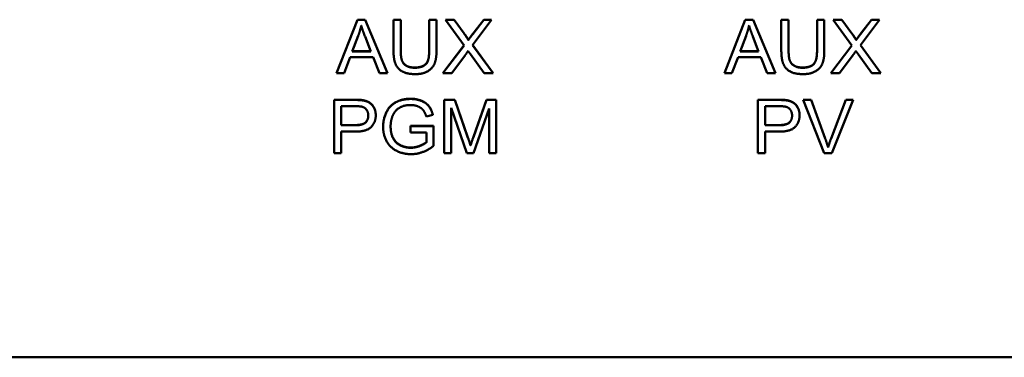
# Model space of a CAD drawing. Header units: inches. Extents: x 3.3 to 58.3, y 0.8 to 38.3.
# Tile 68 of 162: x 21.746 to 23.548, y 14.435 to 15.053. Entities that reach past the tile are written whole.
import ezdxf

# ---------------------------------------------------------------- set-up
doc = ezdxf.new("R2010")
doc.units = ezdxf.units.IN
doc.header["$MEASUREMENT"] = 0
doc.layers.add('Visible (ANSI)', color=7, linetype='Continuous', lineweight=50)
doc.layers.add('Visible Narrow (ANSI)', color=7, linetype='Continuous', lineweight=35)

msp = doc.modelspace()

# ---------------------------------------------------------------- linework, layer by layer
at = {"layer": 'Visible (ANSI)'}
for p, q in [((22.3258, 14.9557), (22.3642, 15.0534)), ((22.3258, 14.9553), (22.3642, 15.053)), ((22.3642, 15.0534), (22.3785, 15.0534)), ((22.3642, 15.0534), (22.3642, 15.053)), ((22.3642, 15.053), (22.3785, 15.053)), ((22.3785, 15.0534), (22.3785, 15.053)), ((22.3785, 15.0534), (22.4194, 14.9557)), ((22.3785, 15.053), (22.4194, 14.9553)), ((22.4301, 15.0534), (22.4301, 15.053)), ((22.4301, 15.0534), (22.4434, 15.0534)), ((22.4301, 14.9966), (22.4301, 15.053)), ((22.4301, 15.053), (22.4434, 15.053)), ((22.4434, 15.0534), (22.4434, 15.053)), ((22.4434, 15.053), (22.4434, 14.9966)), ((22.4955, 15.0534), (22.4955, 15.053)), ((22.4955, 15.0534), (22.5088, 15.0534)), ((22.4955, 14.9966), (22.4955, 15.053)), ((22.4955, 15.053), (22.5088, 15.053)), ((22.5088, 15.0534), (22.5088, 15.053)), ((22.5088, 15.053), (22.5088, 14.9966)), ((22.5252, 15.0534), (22.5252, 15.053)), ((22.5252, 15.0534), (22.5409, 15.0534)), ((22.5593, 15.0059), (22.5252, 15.053)), ((22.5252, 15.053), (22.5409, 15.053)), ((22.5409, 15.0534), (22.5409, 15.053)), ((22.5409, 15.0534), (22.5592, 15.0284)), ((22.5409, 15.053), (22.5592, 15.028)), ((22.6096, 15.053), (22.5749, 15.0065)), ((22.5752, 15.0274), (22.5952, 15.0534)), ((22.5752, 15.027), (22.5952, 15.053)), ((22.5952, 15.0534), (22.5952, 15.053)), ((22.5952, 15.0534), (22.6096, 15.0534)), ((22.5952, 15.053), (22.6096, 15.053)), ((22.6096, 15.0534), (22.6096, 15.053)), ((23.0358, 14.9557), (23.0742, 15.0534)), ((23.0358, 14.9553), (23.0742, 15.053)), ((23.0742, 15.0534), (23.0885, 15.0534)), ((23.0742, 15.0534), (23.0742, 15.053)), ((23.0742, 15.053), (23.0885, 15.053)), ((23.0885, 15.0534), (23.0885, 15.053)), ((23.0885, 15.0534), (23.1294, 14.9557)), ((23.0885, 15.053), (23.1294, 14.9553)), ((23.1401, 15.0534), (23.1401, 15.053)), ((23.1401, 15.0534), (23.1534, 15.0534)), ((23.1401, 14.9966), (23.1401, 15.053)), ((23.1401, 15.053), (23.1534, 15.053)), ((23.1534, 15.0534), (23.1534, 15.053)), ((23.1534, 15.053), (23.1534, 14.9966)), ((23.2055, 15.0534), (23.2055, 15.053)), ((23.2055, 15.0534), (23.2188, 15.0534)), ((23.2055, 14.9966), (23.2055, 15.053)), ((23.2055, 15.053), (23.2188, 15.053)), ((23.2188, 15.0534), (23.2188, 15.053)), ((23.2188, 15.053), (23.2188, 14.9966)), ((23.2352, 15.0534), (23.2352, 15.053)), ((23.2352, 15.0534), (23.2509, 15.0534)), ((23.2693, 15.0059), (23.2352, 15.053)), ((23.2352, 15.053), (23.2509, 15.053)), ((23.2509, 15.0534), (23.2509, 15.053)), ((23.2509, 15.0534), (23.2692, 15.0284)), ((23.2509, 15.053), (23.2692, 15.028)), ((23.3196, 15.053), (23.2849, 15.0065)), ((23.2852, 15.0274), (23.3052, 15.0534)), ((23.2852, 15.027), (23.3052, 15.053)), ((23.3052, 15.0534), (23.3052, 15.053)), ((23.3052, 15.0534), (23.3196, 15.0534)), ((23.3052, 15.053), (23.3196, 15.053)), ((23.3196, 15.0534), (23.3196, 15.053)), ((22.3546, 14.9954), (22.3656, 15.024)), ((22.378, 15.0225), (22.3886, 14.9954)), ((22.5672, 15.0164), (22.5672, 15.016)), ((22.5752, 15.0274), (22.5752, 15.027)), ((23.0646, 14.9954), (23.0756, 15.024)), ((23.088, 15.0225), (23.0986, 14.9954)), ((23.2772, 15.0164), (23.2772, 15.016)), ((23.2852, 15.0274), (23.2852, 15.027)), ((22.5207, 14.9557), (22.5591, 15.0062)), ((22.5207, 14.9553), (22.5593, 15.0059)), ((22.5749, 15.0065), (22.6123, 14.9553)), ((22.5751, 15.0067), (22.6123, 14.9557)), ((23.2307, 14.9557), (23.2691, 15.0062)), ((23.2307, 14.9553), (23.2693, 15.0059)), ((23.2849, 15.0065), (23.3223, 14.9553)), ((23.2851, 15.0067), (23.3223, 14.9557)), ((22.3508, 14.9849), (22.3398, 14.9553)), ((22.3927, 14.9849), (22.3508, 14.9849)), ((22.3886, 14.9954), (22.3546, 14.9954)), ((22.3547, 14.9958), (22.3884, 14.9958)), ((22.4043, 14.9553), (22.3927, 14.9849)), ((22.5619, 14.9892), (22.5366, 14.9553)), ((22.5961, 14.9553), (22.5708, 14.9902)), ((23.0608, 14.9849), (23.0498, 14.9553)), ((23.1027, 14.9849), (23.0608, 14.9849)), ((23.0986, 14.9954), (23.0646, 14.9954)), ((23.0647, 14.9958), (23.0984, 14.9958)), ((23.1143, 14.9553), (23.1027, 14.9849)), ((23.2719, 14.9892), (23.2466, 14.9553)), ((23.3061, 14.9553), (23.2808, 14.9902)), ((22.3258, 14.9557), (22.3258, 14.9553)), ((22.3398, 14.9553), (22.3258, 14.9553)), ((22.4194, 14.9553), (22.4043, 14.9553)), ((22.4194, 14.9557), (22.4194, 14.9553)), ((22.5207, 14.9557), (22.5207, 14.9553)), ((22.5366, 14.9553), (22.5207, 14.9553)), ((22.6123, 14.9553), (22.5961, 14.9553)), ((22.6123, 14.9557), (22.6123, 14.9553)), ((23.0358, 14.9557), (23.0358, 14.9553)), ((23.0498, 14.9553), (23.0358, 14.9553)), ((23.1294, 14.9553), (23.1143, 14.9553)), ((23.1294, 14.9557), (23.1294, 14.9553)), ((23.2307, 14.9557), (23.2307, 14.9553)), ((23.2466, 14.9553), (23.2307, 14.9553)), ((23.3223, 14.9553), (23.3061, 14.9553)), ((23.3223, 14.9557), (23.3223, 14.9553)), ((22.3212, 14.9069), (22.3589, 14.9069)), ((22.3212, 14.9069), (22.3212, 14.9064)), ((22.3212, 14.9064), (22.3589, 14.9064)), ((22.3212, 14.8087), (22.3212, 14.9064)), ((22.3344, 14.86), (22.3344, 14.8949)), ((22.3344, 14.8949), (22.3601, 14.8949)), ((22.3742, 14.9059), (22.3742, 14.9055)), ((22.5227, 14.9069), (22.5426, 14.9069)), ((22.5227, 14.9069), (22.5227, 14.9064)), ((22.5227, 14.9064), (22.5426, 14.9064)), ((22.5227, 14.8087), (22.5227, 14.9064)), ((22.5644, 14.8087), (22.5354, 14.8919)), ((22.5354, 14.8919), (22.5354, 14.8087)), ((22.5426, 14.9069), (22.5426, 14.9064)), ((22.5426, 14.9069), (22.5663, 14.8377)), ((22.5426, 14.9064), (22.5663, 14.8373)), ((22.6055, 14.8905), (22.5763, 14.8087)), ((22.5764, 14.8389), (22.6005, 14.9069)), ((22.5764, 14.8384), (22.6005, 14.9064)), ((22.6005, 14.9069), (22.6005, 14.9064)), ((22.6005, 14.9069), (22.6182, 14.9069)), ((22.6005, 14.9064), (22.6182, 14.9064)), ((22.6055, 14.8087), (22.6055, 14.8905)), ((22.6182, 14.9069), (22.6182, 14.9064)), ((22.6182, 14.9064), (22.6182, 14.8087)), ((23.0971, 14.9069), (23.1348, 14.9069)), ((23.0971, 14.9069), (23.0971, 14.9064)), ((23.0971, 14.9064), (23.1348, 14.9064)), ((23.0971, 14.8087), (23.0971, 14.9064)), ((23.1104, 14.86), (23.1104, 14.8949)), ((23.1104, 14.8949), (23.136, 14.8949)), ((23.1501, 14.9059), (23.1501, 14.9055)), ((23.1802, 14.9069), (23.1945, 14.9069)), ((23.1802, 14.9069), (23.1802, 14.9064)), ((23.1802, 14.9064), (23.1945, 14.9064)), ((23.2188, 14.8087), (23.1802, 14.9064)), ((23.1945, 14.9069), (23.1945, 14.9064)), ((23.1945, 14.9069), (23.2205, 14.8359)), ((23.1945, 14.9064), (23.2205, 14.8355)), ((23.2311, 14.8359), (23.2582, 14.9069)), ((23.2311, 14.8355), (23.2582, 14.9064)), ((23.2717, 14.9064), (23.2325, 14.8087)), ((23.2582, 14.9069), (23.2582, 14.9064)), ((23.2582, 14.9069), (23.2717, 14.9069)), ((23.2582, 14.9064), (23.2717, 14.9064)), ((23.2717, 14.9069), (23.2717, 14.9064)), ((22.3976, 14.8786), (22.3976, 14.8781)), ((22.5021, 14.8791), (22.4902, 14.8759)), ((22.5021, 14.8795), (22.5021, 14.8791)), ((23.1735, 14.8786), (23.1735, 14.8781)), ((22.3344, 14.8604), (22.3603, 14.8604)), ((22.3603, 14.86), (22.3344, 14.86)), ((22.4111, 14.8576), (22.4111, 14.8571)), ((22.4613, 14.859), (22.5036, 14.859)), ((22.4613, 14.859), (22.4613, 14.8586)), ((22.4613, 14.8586), (22.5036, 14.8586)), ((22.4613, 14.847), (22.4613, 14.8586)), ((22.5036, 14.859), (22.5036, 14.8586)), ((22.5036, 14.8586), (22.5036, 14.8224)), ((23.1104, 14.8604), (23.1362, 14.8604)), ((23.1362, 14.86), (23.1104, 14.86)), ((22.3601, 14.8484), (22.3344, 14.8484)), ((22.3344, 14.8484), (22.3344, 14.8087)), ((22.4906, 14.847), (22.4613, 14.847)), ((22.4906, 14.8289), (22.4906, 14.847)), ((23.1361, 14.8484), (23.1104, 14.8484)), ((23.1104, 14.8484), (23.1104, 14.8087)), ((22.5711, 14.8232), (22.5711, 14.8228)), ((23.2258, 14.82), (23.2258, 14.8195)), ((22.3344, 14.8087), (22.3212, 14.8087)), ((22.5354, 14.8087), (22.5227, 14.8087)), ((22.5763, 14.8087), (22.5644, 14.8087)), ((22.6182, 14.8087), (22.6055, 14.8087)), ((23.1104, 14.8087), (23.0971, 14.8087)), ((23.2325, 14.8087), (23.2188, 14.8087)), ((42.7141, 14.435), (21.2641, 14.435))]:
    msp.add_line(p, q, dxfattribs=at)
for points in [[(22.3656, 15.024), (22.369, 15.0333), (22.371, 15.0427)], [(22.371, 15.0427), (22.3733, 15.0348), (22.378, 15.0225)], [(23.0756, 15.024), (23.079, 15.0333), (23.081, 15.0427)], [(23.081, 15.0427), (23.0833, 15.0348), (23.088, 15.0225)], [(22.5592, 15.0284), (22.5649, 15.0207), (22.5672, 15.0164)], [(22.5592, 15.028), (22.5649, 15.0202), (22.5672, 15.016)], [(22.5672, 15.0164), (22.5706, 15.0216), (22.5752, 15.0274)], [(22.5672, 15.016), (22.5706, 15.0212), (22.5752, 15.027)], [(23.2692, 15.0284), (23.2749, 15.0207), (23.2772, 15.0164)], [(23.2692, 15.028), (23.2749, 15.0202), (23.2772, 15.016)], [(23.2772, 15.0164), (23.2806, 15.0216), (23.2852, 15.0274)], [(23.2772, 15.016), (23.2806, 15.0212), (23.2852, 15.027)], [(22.4697, 14.9537), (22.4556, 14.9537), (22.4377, 14.9631), (22.4301, 14.9811), (22.4301, 14.9966)], [(22.4434, 14.9971), (22.4434, 14.9844), (22.4482, 14.9723), (22.46, 14.9658), (22.4685, 14.9658)], [(22.4434, 14.9966), (22.4434, 14.984), (22.4482, 14.9719), (22.46, 14.9654), (22.4685, 14.9654)], [(22.4685, 14.9658), (22.4831, 14.9658), (22.4955, 14.9787), (22.4955, 14.9971)], [(22.4685, 14.9654), (22.4831, 14.9654), (22.4955, 14.9783), (22.4955, 14.9966)], [(22.5088, 14.9966), (22.5088, 14.9818), (22.502, 14.9645), (22.4841, 14.9537), (22.4697, 14.9537)], [(22.5666, 14.9962), (22.5633, 14.9912), (22.5619, 14.9892)], [(22.5708, 14.9902), (22.5687, 14.9931), (22.5666, 14.9962)], [(23.1797, 14.9537), (23.1656, 14.9537), (23.1477, 14.9631), (23.1401, 14.9811), (23.1401, 14.9966)], [(23.1534, 14.9971), (23.1534, 14.9844), (23.1582, 14.9723), (23.17, 14.9658), (23.1785, 14.9658)], [(23.1534, 14.9966), (23.1534, 14.984), (23.1582, 14.9719), (23.17, 14.9654), (23.1785, 14.9654)], [(23.1785, 14.9658), (23.1931, 14.9658), (23.2055, 14.9787), (23.2055, 14.9971)], [(23.1785, 14.9654), (23.1931, 14.9654), (23.2055, 14.9783), (23.2055, 14.9966)], [(23.2188, 14.9966), (23.2188, 14.9818), (23.212, 14.9645), (23.1941, 14.9537), (23.1797, 14.9537)], [(23.2766, 14.9962), (23.2733, 14.9912), (23.2719, 14.9892)], [(23.2808, 14.9902), (23.2787, 14.9931), (23.2766, 14.9962)], [(22.4111, 14.8576), (22.4111, 14.8719), (22.4233, 14.8966), (22.4463, 14.9086), (22.4612, 14.9086)], [(22.4111, 14.8571), (22.4111, 14.8714), (22.4233, 14.8962), (22.4463, 14.9082), (22.4612, 14.9082)], [(22.4612, 14.9086), (22.472, 14.9086), (22.4896, 14.9017), (22.4995, 14.8894), (22.5021, 14.8795)], [(22.4612, 14.9082), (22.472, 14.9082), (22.4896, 14.9013), (22.4995, 14.889), (22.5021, 14.8791)], [(22.3589, 14.9069), (22.3689, 14.9069), (22.3742, 14.9059)], [(22.3589, 14.9064), (22.3689, 14.9064), (22.3742, 14.9055)], [(22.3601, 14.8949), (22.369, 14.8949), (22.3724, 14.894)], [(22.3724, 14.894), (22.3776, 14.8927), (22.3839, 14.8839), (22.3839, 14.8778)], [(22.3742, 14.9059), (22.3815, 14.9047), (22.3915, 14.898), (22.3976, 14.8859), (22.3976, 14.8786)], [(22.3742, 14.9055), (22.3815, 14.9043), (22.3915, 14.8976), (22.3976, 14.8854), (22.3976, 14.8781)], [(22.4613, 14.8971), (22.4522, 14.8971), (22.4389, 14.8917), (22.4309, 14.8828), (22.4286, 14.8776)], [(22.4902, 14.8759), (22.4879, 14.8834), (22.4812, 14.8919), (22.4688, 14.8971), (22.4613, 14.8971)], [(23.1348, 14.9069), (23.1448, 14.9069), (23.1501, 14.9059)], [(23.1348, 14.9064), (23.1448, 14.9064), (23.1501, 14.9055)], [(23.136, 14.8949), (23.145, 14.8949), (23.1483, 14.894)], [(23.1483, 14.894), (23.1535, 14.8927), (23.1598, 14.8839), (23.1598, 14.8778)], [(23.1501, 14.9059), (23.1575, 14.9047), (23.1674, 14.898), (23.1735, 14.8859), (23.1735, 14.8786)], [(23.1501, 14.9055), (23.1575, 14.9043), (23.1674, 14.8976), (23.1735, 14.8854), (23.1735, 14.8781)], [(22.3976, 14.8781), (22.3976, 14.8657), (22.3813, 14.8484), (22.3601, 14.8484)], [(22.3839, 14.8778), (22.3839, 14.8693), (22.3732, 14.86), (22.3603, 14.86)], [(22.4286, 14.8776), (22.4248, 14.8685), (22.4248, 14.858)], [(23.1735, 14.8781), (23.1735, 14.8657), (23.1573, 14.8484), (23.1361, 14.8484)], [(23.1598, 14.8778), (23.1598, 14.8693), (23.1491, 14.86), (23.1362, 14.86)], [(22.4622, 14.8071), (22.4475, 14.8071), (22.4234, 14.8195), (22.4111, 14.8428), (22.4111, 14.8571)], [(22.4248, 14.858), (22.4248, 14.8449), (22.434, 14.8273), (22.4516, 14.8188), (22.4614, 14.8188)], [(22.5663, 14.8377), (22.5696, 14.828), (22.5711, 14.8232)], [(22.5663, 14.8373), (22.5696, 14.8276), (22.5711, 14.8228)], [(22.5711, 14.8232), (22.5728, 14.8285), (22.5764, 14.8389)], [(22.5711, 14.8228), (22.5728, 14.8281), (22.5764, 14.8384)], [(23.2205, 14.8359), (23.2236, 14.8274), (23.2258, 14.82)], [(23.2205, 14.8355), (23.2236, 14.827), (23.2258, 14.8195)], [(23.2258, 14.82), (23.2281, 14.8279), (23.2311, 14.8359)], [(23.2258, 14.8195), (23.2281, 14.8275), (23.2311, 14.8355)], [(22.4614, 14.8192), (22.47, 14.8192), (22.4864, 14.8257), (22.4906, 14.8293)], [(22.4614, 14.8188), (22.47, 14.8188), (22.4864, 14.8253), (22.4906, 14.8289)], [(22.5036, 14.8224), (22.4938, 14.8148), (22.4731, 14.8071), (22.4622, 14.8071)]]:
    msp.add_open_spline(points, degree=2, dxfattribs=at)
for points, knots in [([(22.3603, 14.8604), (22.3732, 14.8604), (22.3838, 14.8696), (22.3839, 14.878)], [0, 0, 0, 1, 1.987025, 1.987025, 1.987025]), ([(23.1362, 14.8604), (23.1491, 14.8604), (23.1598, 14.8696), (23.1598, 14.878)], [0, 0, 0, 1, 1.987025, 1.987025, 1.987025]), ([(22.4248, 14.8582), (22.4248, 14.8453), (22.434, 14.8277), (22.4516, 14.8192), (22.4614, 14.8192)], [0.008639, 0.008639, 0.008639, 1, 2, 3, 3, 3])]:
    msp.add_open_spline(points, degree=2, knots=knots, dxfattribs=at)
at = {"layer": 'Visible Narrow (ANSI)'}
for p, q in [((22.5592, 15.0284), (22.5592, 15.028)), ((23.2692, 15.0284), (23.2692, 15.028)), ((22.4685, 14.9658), (22.4685, 14.9654)), ((23.1785, 14.9658), (23.1785, 14.9654)), ((22.4612, 14.9086), (22.4612, 14.9082)), ((22.3589, 14.9069), (22.3589, 14.9064)), ((23.1348, 14.9069), (23.1348, 14.9064)), ((22.3603, 14.8604), (22.3603, 14.86)), ((23.1362, 14.8604), (23.1362, 14.86)), ((22.5663, 14.8377), (22.5663, 14.8373)), ((22.5764, 14.8389), (22.5764, 14.8384)), ((23.2205, 14.8359), (23.2205, 14.8355)), ((23.2311, 14.8359), (23.2311, 14.8355)), ((22.4614, 14.8192), (22.4614, 14.8188))]:
    msp.add_line(p, q, dxfattribs=at)

doc.saveas('drawing.dxf')
